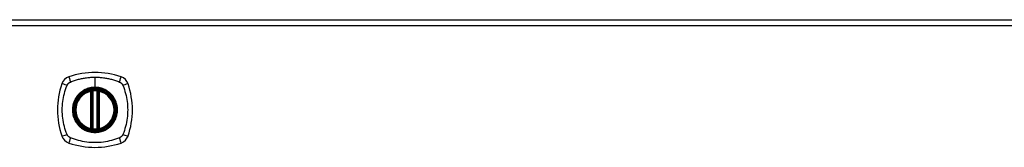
# Model space of a CAD drawing. Header units: inches. Extents: x 17 to 570, y 51 to 268.
# Tile 192 of 211: x 272.7 to 288.25, y 176.27 to 178.28. Entities that reach past the tile are written whole.
import ezdxf

# ---------------------------------------------------------------- set-up
doc = ezdxf.new("R2010")
doc.units = ezdxf.units.IN
doc.header["$MEASUREMENT"] = 0
doc.layers.add('Visible Edges(ANSI)', color=7, linetype='Continuous', lineweight=25)
doc.layers.add('Visible Tangent Edges(ANSI)', color=7, linetype='Continuous', lineweight=25)

msp = doc.modelspace()

# ---------------------------------------------------------------- linework, layer by layer
at = {"layer": 'Visible Edges(ANSI)'}
for p, q in [((244.091, 178.283), (303.696, 178.283)), ((273.834, 176.566), (273.834, 177.152)), ((273.854, 176.562), (273.854, 177.156)), ((273.932, 177.156), (273.932, 176.562)), ((273.952, 177.152), (273.952, 176.566))]:
    msp.add_line(p, q, dxfattribs=at)
at = {"layer": 'Visible Edges(ANSI)', "flags": 128}
for points in [[(273.864, 177.171), (273.863, 177.171), (273.861, 177.17), (273.86, 177.17), (273.858, 177.17), (273.857, 177.17), (273.855, 177.17), (273.854, 177.17), (273.852, 177.169), (273.851, 177.169), (273.849, 177.169), (273.848, 177.169), (273.847, 177.169), (273.846, 177.169), (273.845, 177.168), (273.844, 177.168), (273.843, 177.168), (273.842, 177.168), (273.842, 177.168), (273.841, 177.168), (273.841, 177.168), (273.84, 177.168), (273.84, 177.168), (273.84, 177.168), (273.84, 177.168)], [(273.946, 177.168), (273.946, 177.168), (273.946, 177.168), (273.946, 177.168), (273.945, 177.168), (273.945, 177.168), (273.944, 177.168), (273.944, 177.168), (273.943, 177.168), (273.942, 177.168), (273.941, 177.168), (273.94, 177.169), (273.939, 177.169), (273.938, 177.169), (273.937, 177.169), (273.935, 177.169), (273.934, 177.169), (273.932, 177.17), (273.931, 177.17), (273.93, 177.17), (273.928, 177.17), (273.926, 177.17), (273.925, 177.17), (273.923, 177.171), (273.922, 177.171)], [(273.84, 176.551), (273.84, 176.551), (273.84, 176.551), (273.84, 176.551), (273.841, 176.551), (273.841, 176.55), (273.842, 176.55), (273.842, 176.55), (273.843, 176.55), (273.844, 176.55), (273.845, 176.55), (273.846, 176.55), (273.847, 176.55), (273.848, 176.549), (273.849, 176.549), (273.851, 176.549), (273.852, 176.549), (273.854, 176.549), (273.855, 176.548), (273.857, 176.548), (273.858, 176.548), (273.86, 176.548), (273.861, 176.548), (273.863, 176.548), (273.864, 176.547)], [(273.922, 176.547), (273.923, 176.548), (273.925, 176.548), (273.926, 176.548), (273.928, 176.548), (273.93, 176.548), (273.931, 176.548), (273.932, 176.549), (273.934, 176.549), (273.935, 176.549), (273.937, 176.549), (273.938, 176.549), (273.939, 176.55), (273.94, 176.55), (273.941, 176.55), (273.942, 176.55), (273.943, 176.55), (273.944, 176.55), (273.944, 176.55), (273.945, 176.55), (273.945, 176.551), (273.946, 176.551), (273.946, 176.551), (273.946, 176.551), (273.946, 176.551)]]:
    msp.add_lwpolyline(points, dxfattribs=at)
at = {"layer": 'Visible Edges(ANSI)'}
for radius in [0.32, 0.315]:
    msp.add_circle((273.893, 176.859), radius, dxfattribs=at)
for centre, radius, start, end in [((273.538, 177.214), 0.177, 108.7722, 161.2278), ((273.893, 176.17), 1.28, 71.2278, 108.7722), ((274.248, 177.214), 0.177, 18.7722, 71.2278), ((274.582, 176.859), 1.28, 161.2278, 198.7722), ((273.204, 176.859), 1.28, 341.2278, 18.7722), ((273.893, 176.859), 0.313, 103.6344, 256.3656), ((273.893, 176.859), 0.313, 99.784, 103.6344), ((273.822, 177.152), 0.0118, 0, 103.6344), ((273.842, 177.156), 0.0118, 0, 99.784), ((273.893, 176.859), 0.313, 84.7499, 95.2501), ((273.944, 177.156), 0.0118, 80.216, 180), ((273.893, 176.859), 0.313, 76.3656, 80.216), ((273.964, 177.152), 0.0118, 76.3656, 180), ((273.893, 176.859), 0.313, 283.6344, 76.3656), ((273.538, 176.504), 0.177, 198.7722, 251.2278), ((273.822, 176.566), 0.0118, 256.3656, 0), ((273.893, 176.859), 0.313, 256.3656, 260.216), ((273.842, 176.562), 0.0118, 260.216, 0), ((273.893, 176.859), 0.313, 264.7499, 275.2501), ((273.944, 176.562), 0.0118, 180, 279.784), ((273.893, 176.859), 0.313, 279.784, 283.6344), ((273.964, 176.566), 0.0118, 180, 283.6344), ((274.248, 176.504), 0.177, 288.7722, 341.2278), ((273.893, 177.548), 1.28, 251.2278, 288.7722)]:
    msp.add_arc(centre, radius, start, end, dxfattribs=at)
at = {"layer": 'Visible Tangent Edges(ANSI)'}
for p, q in [((303.696, 178.184), (244.091, 178.184)), ((273.893, 177.376), (273.893, 177.216)), ((273.893, 177.211), (273.893, 177.216)), ((273.822, 177.152), (273.819, 177.163)), ((273.822, 177.152), (273.834, 177.152)), ((273.822, 177.152), (273.822, 176.566)), ((273.834, 177.152), (273.844, 177.152)), ((273.84, 177.168), (273.841, 177.162)), ((273.844, 177.156), (273.854, 177.156)), ((273.844, 176.566), (273.844, 177.152)), ((273.865, 177.159), (273.864, 177.171)), ((273.865, 176.559), (273.865, 177.159)), ((273.921, 177.159), (273.922, 177.171)), ((273.921, 177.159), (273.921, 176.559)), ((273.932, 177.156), (273.942, 177.156)), ((273.942, 177.152), (273.952, 177.152)), ((273.942, 177.152), (273.942, 176.566)), ((273.945, 177.162), (273.946, 177.168)), ((273.952, 177.152), (273.964, 177.152)), ((273.967, 177.163), (273.964, 177.152)), ((273.964, 176.566), (273.964, 177.152)), ((273.819, 176.555), (273.822, 176.566)), ((273.834, 176.566), (273.822, 176.566)), ((273.844, 176.566), (273.834, 176.566)), ((273.841, 176.557), (273.84, 176.551)), ((273.854, 176.562), (273.844, 176.562)), ((273.864, 176.547), (273.865, 176.559)), ((273.922, 176.547), (273.921, 176.559)), ((273.942, 176.562), (273.932, 176.562)), ((273.952, 176.566), (273.942, 176.566)), ((273.946, 176.551), (273.945, 176.557)), ((273.964, 176.566), (273.952, 176.566)), ((273.964, 176.566), (273.967, 176.555))]:
    msp.add_line(p, q, dxfattribs=at)
at = {"layer": 'Visible Tangent Edges(ANSI)', "flags": 128}
for points in [[(273.504, 177.299), (273.523, 177.307), (273.538, 177.313), (273.553, 177.318), (273.569, 177.323), (273.585, 177.328), (273.6, 177.333), (273.616, 177.337), (273.632, 177.342), (273.648, 177.346), (273.664, 177.35), (273.68, 177.353), (273.696, 177.356), (273.713, 177.359), (273.729, 177.362), (273.745, 177.365), (273.761, 177.367), (273.778, 177.369), (273.794, 177.371), (273.811, 177.372), (273.827, 177.374), (273.844, 177.374), (273.86, 177.375), (273.877, 177.376), (273.893, 177.376)], [(273.893, 177.376), (273.91, 177.376), (273.926, 177.375), (273.943, 177.374), (273.959, 177.374), (273.976, 177.372), (273.992, 177.371), (274.008, 177.369), (274.025, 177.367), (274.041, 177.365), (274.057, 177.362), (274.074, 177.359), (274.09, 177.356), (274.106, 177.353), (274.122, 177.35), (274.138, 177.346), (274.154, 177.342), (274.17, 177.337), (274.186, 177.333), (274.201, 177.328), (274.217, 177.323), (274.233, 177.318), (274.248, 177.313), (274.263, 177.307), (274.282, 177.299)], [(273.453, 176.471), (273.439, 176.504), (273.429, 176.535), (273.419, 176.566), (273.41, 176.598), (273.403, 176.63), (273.396, 176.662), (273.39, 176.695), (273.385, 176.727), (273.381, 176.76), (273.379, 176.793), (273.377, 176.826), (273.376, 176.859), (273.377, 176.892), (273.379, 176.925), (273.381, 176.958), (273.385, 176.991), (273.39, 177.023), (273.396, 177.056), (273.403, 177.088), (273.41, 177.12), (273.419, 177.152), (273.429, 177.183), (273.439, 177.214), (273.453, 177.248)], [(273.453, 177.248), (273.454, 177.249), (273.454, 177.25), (273.455, 177.252), (273.456, 177.253), (273.457, 177.255), (273.457, 177.256), (273.458, 177.257), (273.459, 177.259), (273.46, 177.26), (273.461, 177.261), (273.462, 177.262), (273.462, 177.264), (273.463, 177.265), (273.464, 177.266), (273.465, 177.267), (273.466, 177.269), (273.467, 177.27), (273.468, 177.271), (273.469, 177.272), (273.47, 177.273), (273.471, 177.275), (273.472, 177.276), (273.473, 177.277), (273.474, 177.278)], [(273.474, 177.278), (273.475, 177.279), (273.476, 177.28), (273.478, 177.281), (273.479, 177.282), (273.48, 177.283), (273.481, 177.284), (273.482, 177.285), (273.483, 177.286), (273.485, 177.287), (273.486, 177.288), (273.487, 177.289), (273.488, 177.29), (273.49, 177.291), (273.491, 177.291), (273.492, 177.292), (273.494, 177.293), (273.495, 177.294), (273.496, 177.295), (273.498, 177.295), (273.499, 177.296), (273.5, 177.297), (273.502, 177.298), (273.503, 177.298), (273.504, 177.299)], [(273.893, 177.216), (273.883, 177.216), (273.873, 177.215), (273.862, 177.215), (273.852, 177.214), (273.842, 177.212), (273.832, 177.211), (273.821, 177.209), (273.811, 177.206), (273.801, 177.204), (273.791, 177.201), (273.782, 177.198), (273.772, 177.195), (273.762, 177.191), (273.753, 177.187), (273.744, 177.183), (273.734, 177.179), (273.725, 177.174), (273.716, 177.169), (273.707, 177.164), (273.699, 177.158), (273.69, 177.152), (273.682, 177.146), (273.673, 177.14), (273.665, 177.134)], [(274.121, 177.134), (274.113, 177.14), (274.104, 177.146), (274.096, 177.152), (274.087, 177.158), (274.079, 177.164), (274.07, 177.169), (274.061, 177.174), (274.052, 177.179), (274.042, 177.183), (274.033, 177.187), (274.024, 177.191), (274.014, 177.195), (274.004, 177.198), (273.995, 177.201), (273.985, 177.204), (273.975, 177.207), (273.965, 177.209), (273.954, 177.211), (273.944, 177.212), (273.934, 177.214), (273.924, 177.215), (273.914, 177.215), (273.903, 177.216), (273.893, 177.216)], [(274.282, 177.299), (274.284, 177.298), (274.287, 177.296), (274.29, 177.295), (274.292, 177.293), (274.295, 177.292), (274.298, 177.29), (274.3, 177.288), (274.303, 177.286), (274.305, 177.284), (274.307, 177.282), (274.31, 177.28), (274.312, 177.278), (274.314, 177.276), (274.316, 177.273), (274.318, 177.271), (274.32, 177.269), (274.322, 177.266), (274.324, 177.264), (274.325, 177.261), (274.327, 177.259), (274.329, 177.256), (274.33, 177.253), (274.332, 177.25), (274.333, 177.248)], [(274.333, 177.248), (274.347, 177.214), (274.357, 177.183), (274.367, 177.152), (274.376, 177.12), (274.383, 177.088), (274.39, 177.056), (274.396, 177.023), (274.401, 176.991), (274.405, 176.958), (274.407, 176.925), (274.409, 176.892), (274.41, 176.859), (274.409, 176.826), (274.407, 176.793), (274.405, 176.76), (274.401, 176.727), (274.396, 176.695), (274.39, 176.662), (274.383, 176.63), (274.376, 176.598), (274.367, 176.566), (274.357, 176.535), (274.347, 176.504), (274.333, 176.471)], [(273.618, 177.087), (273.606, 177.071), (273.594, 177.054), (273.583, 177.036), (273.574, 177.018), (273.565, 176.999), (273.557, 176.98), (273.551, 176.961), (273.546, 176.941), (273.542, 176.921), (273.539, 176.9), (273.537, 176.88), (273.536, 176.859), (273.537, 176.838), (273.539, 176.818), (273.542, 176.797), (273.546, 176.777), (273.551, 176.757), (273.558, 176.738), (273.565, 176.719), (273.574, 176.7), (273.583, 176.682), (273.594, 176.664), (273.606, 176.648), (273.618, 176.632)], [(273.893, 177.211), (273.984, 177.199), (274.069, 177.164), (274.143, 177.108), (274.198, 177.035), (274.233, 176.95), (274.245, 176.859), (274.233, 176.768), (274.198, 176.683), (274.142, 176.61), (274.069, 176.554), (273.984, 176.519), (273.893, 176.507), (273.802, 176.519), (273.716, 176.554), (273.644, 176.61), (273.588, 176.683), (273.553, 176.768), (273.541, 176.859), (273.553, 176.951), (273.588, 177.036), (273.644, 177.108), (273.717, 177.164), (273.802, 177.199), (273.893, 177.211)], [(273.665, 177.134), (273.663, 177.132), (273.661, 177.13), (273.659, 177.128), (273.657, 177.126), (273.655, 177.125), (273.653, 177.123), (273.651, 177.121), (273.649, 177.119), (273.647, 177.117), (273.645, 177.115), (273.643, 177.113), (273.641, 177.111), (273.639, 177.109), (273.637, 177.107), (273.635, 177.105), (273.633, 177.103), (273.631, 177.101), (273.629, 177.099), (273.627, 177.097), (273.626, 177.095), (273.624, 177.093), (273.622, 177.091), (273.62, 177.089), (273.618, 177.087)], [(273.841, 177.162), (273.84, 177.162), (273.839, 177.162), (273.839, 177.163), (273.838, 177.163), (273.837, 177.163), (273.836, 177.164), (273.835, 177.164), (273.834, 177.164), (273.833, 177.164), (273.832, 177.164), (273.832, 177.164), (273.831, 177.164), (273.83, 177.164), (273.829, 177.164), (273.828, 177.164), (273.827, 177.164), (273.826, 177.164), (273.825, 177.164), (273.824, 177.164), (273.823, 177.164), (273.822, 177.164), (273.821, 177.164), (273.82, 177.164), (273.819, 177.163)], [(273.844, 177.156), (273.844, 177.156), (273.843, 177.156), (273.843, 177.157), (273.843, 177.157), (273.843, 177.157), (273.843, 177.158), (273.843, 177.158), (273.843, 177.158), (273.843, 177.158), (273.843, 177.159), (273.843, 177.159), (273.843, 177.159), (273.842, 177.159), (273.842, 177.159), (273.842, 177.16), (273.842, 177.16), (273.842, 177.16), (273.842, 177.16), (273.842, 177.161), (273.842, 177.161), (273.841, 177.161), (273.841, 177.161), (273.841, 177.161), (273.841, 177.162)], [(273.844, 177.152), (273.844, 177.152), (273.844, 177.152), (273.844, 177.152), (273.844, 177.153), (273.844, 177.153), (273.844, 177.153), (273.844, 177.153), (273.844, 177.153), (273.844, 177.153), (273.844, 177.154), (273.844, 177.154), (273.844, 177.154), (273.844, 177.154), (273.844, 177.154), (273.844, 177.154), (273.844, 177.155), (273.844, 177.155), (273.844, 177.155), (273.844, 177.155), (273.844, 177.155), (273.844, 177.155), (273.844, 177.156), (273.844, 177.156), (273.844, 177.156)], [(273.854, 177.156), (273.854, 177.156), (273.854, 177.156), (273.854, 177.156), (273.854, 177.156), (273.854, 177.156), (273.855, 177.156), (273.855, 177.156), (273.855, 177.156), (273.856, 177.157), (273.856, 177.157), (273.857, 177.157), (273.857, 177.157), (273.858, 177.157), (273.858, 177.157), (273.859, 177.158), (273.86, 177.158), (273.86, 177.158), (273.861, 177.158), (273.862, 177.158), (273.862, 177.158), (273.863, 177.159), (273.864, 177.159), (273.865, 177.159), (273.865, 177.159)], [(273.921, 177.159), (273.921, 177.159), (273.922, 177.159), (273.923, 177.159), (273.924, 177.158), (273.924, 177.158), (273.925, 177.158), (273.926, 177.158), (273.926, 177.158), (273.927, 177.158), (273.928, 177.157), (273.928, 177.157), (273.929, 177.157), (273.929, 177.157), (273.93, 177.157), (273.93, 177.157), (273.931, 177.156), (273.931, 177.156), (273.932, 177.156), (273.932, 177.156), (273.932, 177.156), (273.932, 177.156), (273.932, 177.156), (273.932, 177.156), (273.932, 177.156)], [(273.945, 177.162), (273.945, 177.161), (273.945, 177.161), (273.945, 177.161), (273.945, 177.161), (273.944, 177.161), (273.944, 177.16), (273.944, 177.16), (273.944, 177.16), (273.944, 177.16), (273.944, 177.159), (273.944, 177.159), (273.943, 177.159), (273.943, 177.159), (273.943, 177.159), (273.943, 177.158), (273.943, 177.158), (273.943, 177.158), (273.943, 177.158), (273.943, 177.157), (273.943, 177.157), (273.943, 177.157), (273.943, 177.156), (273.943, 177.156), (273.942, 177.156)], [(273.942, 177.156), (273.942, 177.156), (273.942, 177.156), (273.942, 177.155), (273.942, 177.155), (273.942, 177.155), (273.942, 177.155), (273.942, 177.155), (273.942, 177.155), (273.942, 177.154), (273.942, 177.154), (273.942, 177.154), (273.942, 177.154), (273.942, 177.154), (273.942, 177.154), (273.942, 177.153), (273.942, 177.153), (273.942, 177.153), (273.942, 177.153), (273.942, 177.153), (273.942, 177.153), (273.942, 177.152), (273.942, 177.152), (273.942, 177.152), (273.942, 177.152)], [(273.967, 177.163), (273.966, 177.164), (273.965, 177.164), (273.964, 177.164), (273.963, 177.164), (273.962, 177.164), (273.961, 177.164), (273.96, 177.164), (273.959, 177.164), (273.958, 177.164), (273.957, 177.164), (273.956, 177.164), (273.955, 177.164), (273.955, 177.164), (273.954, 177.164), (273.953, 177.164), (273.952, 177.164), (273.951, 177.164), (273.95, 177.164), (273.949, 177.163), (273.948, 177.163), (273.947, 177.163), (273.947, 177.162), (273.946, 177.162), (273.945, 177.162)], [(274.168, 177.087), (274.166, 177.089), (274.164, 177.091), (274.162, 177.093), (274.16, 177.095), (274.159, 177.097), (274.157, 177.099), (274.155, 177.101), (274.153, 177.103), (274.151, 177.105), (274.149, 177.107), (274.147, 177.109), (274.145, 177.111), (274.143, 177.113), (274.141, 177.115), (274.139, 177.117), (274.137, 177.119), (274.135, 177.121), (274.133, 177.123), (274.131, 177.125), (274.129, 177.126), (274.127, 177.128), (274.125, 177.13), (274.123, 177.132), (274.121, 177.134)], [(274.168, 176.632), (274.18, 176.648), (274.192, 176.665), (274.203, 176.682), (274.212, 176.7), (274.221, 176.719), (274.229, 176.738), (274.235, 176.758), (274.24, 176.778), (274.245, 176.798), (274.248, 176.818), (274.249, 176.838), (274.25, 176.859), (274.249, 176.88), (274.248, 176.9), (274.245, 176.921), (274.24, 176.941), (274.235, 176.961), (274.229, 176.98), (274.221, 176.999), (274.212, 177.018), (274.203, 177.036), (274.192, 177.054), (274.18, 177.071), (274.168, 177.087)], [(273.618, 176.632), (273.62, 176.629), (273.622, 176.627), (273.624, 176.625), (273.626, 176.623), (273.627, 176.621), (273.629, 176.619), (273.631, 176.617), (273.633, 176.615), (273.635, 176.613), (273.637, 176.611), (273.639, 176.609), (273.641, 176.607), (273.643, 176.605), (273.645, 176.603), (273.647, 176.601), (273.649, 176.599), (273.651, 176.597), (273.653, 176.595), (273.655, 176.594), (273.657, 176.592), (273.659, 176.59), (273.661, 176.588), (273.663, 176.586), (273.665, 176.585)], [(274.121, 176.585), (274.123, 176.586), (274.125, 176.588), (274.127, 176.59), (274.129, 176.592), (274.131, 176.594), (274.133, 176.595), (274.135, 176.597), (274.137, 176.599), (274.139, 176.601), (274.141, 176.603), (274.143, 176.605), (274.145, 176.607), (274.147, 176.609), (274.149, 176.611), (274.151, 176.613), (274.153, 176.615), (274.155, 176.617), (274.157, 176.619), (274.159, 176.621), (274.16, 176.623), (274.162, 176.625), (274.164, 176.627), (274.166, 176.629), (274.168, 176.632)], [(273.504, 176.419), (273.502, 176.421), (273.499, 176.422), (273.496, 176.423), (273.494, 176.425), (273.491, 176.427), (273.488, 176.428), (273.486, 176.43), (273.483, 176.432), (273.481, 176.434), (273.479, 176.436), (273.476, 176.438), (273.474, 176.44), (273.472, 176.443), (273.47, 176.445), (273.468, 176.447), (273.466, 176.45), (273.464, 176.452), (273.462, 176.455), (273.461, 176.457), (273.459, 176.46), (273.457, 176.462), (273.456, 176.465), (273.454, 176.468), (273.453, 176.471)], [(273.665, 176.585), (273.682, 176.572), (273.698, 176.56), (273.716, 176.549), (273.734, 176.54), (273.753, 176.531), (273.772, 176.523), (273.792, 176.517), (273.812, 176.512), (273.832, 176.508), (273.852, 176.505), (273.873, 176.503), (273.893, 176.502), (273.914, 176.503), (273.934, 176.505), (273.955, 176.508), (273.975, 176.512), (273.995, 176.517), (274.014, 176.524), (274.033, 176.531), (274.052, 176.54), (274.07, 176.549), (274.088, 176.56), (274.104, 176.572), (274.121, 176.585)], [(273.819, 176.555), (273.82, 176.555), (273.821, 176.555), (273.822, 176.554), (273.823, 176.554), (273.824, 176.554), (273.825, 176.554), (273.826, 176.554), (273.827, 176.554), (273.828, 176.554), (273.829, 176.554), (273.83, 176.554), (273.831, 176.554), (273.832, 176.554), (273.832, 176.554), (273.833, 176.554), (273.834, 176.554), (273.835, 176.555), (273.836, 176.555), (273.837, 176.555), (273.838, 176.555), (273.839, 176.556), (273.839, 176.556), (273.84, 176.556), (273.841, 176.557)], [(273.841, 176.557), (273.841, 176.557), (273.841, 176.557), (273.841, 176.557), (273.842, 176.557), (273.842, 176.558), (273.842, 176.558), (273.842, 176.558), (273.842, 176.558), (273.842, 176.559), (273.842, 176.559), (273.842, 176.559), (273.843, 176.559), (273.843, 176.559), (273.843, 176.56), (273.843, 176.56), (273.843, 176.56), (273.843, 176.56), (273.843, 176.561), (273.843, 176.561), (273.843, 176.561), (273.843, 176.562), (273.843, 176.562), (273.844, 176.562), (273.844, 176.562)], [(273.844, 176.562), (273.844, 176.562), (273.844, 176.563), (273.844, 176.563), (273.844, 176.563), (273.844, 176.563), (273.844, 176.563), (273.844, 176.564), (273.844, 176.564), (273.844, 176.564), (273.844, 176.564), (273.844, 176.564), (273.844, 176.564), (273.844, 176.565), (273.844, 176.565), (273.844, 176.565), (273.844, 176.565), (273.844, 176.565), (273.844, 176.565), (273.844, 176.566), (273.844, 176.566), (273.844, 176.566), (273.844, 176.566), (273.844, 176.566), (273.844, 176.566)], [(273.865, 176.559), (273.865, 176.559), (273.864, 176.56), (273.863, 176.56), (273.862, 176.56), (273.862, 176.56), (273.861, 176.56), (273.86, 176.56), (273.86, 176.561), (273.859, 176.561), (273.858, 176.561), (273.858, 176.561), (273.857, 176.561), (273.857, 176.561), (273.856, 176.562), (273.856, 176.562), (273.855, 176.562), (273.855, 176.562), (273.855, 176.562), (273.854, 176.562), (273.854, 176.562), (273.854, 176.562), (273.854, 176.562), (273.854, 176.562), (273.854, 176.562)], [(273.932, 176.562), (273.932, 176.562), (273.932, 176.562), (273.932, 176.562), (273.932, 176.562), (273.932, 176.562), (273.932, 176.562), (273.931, 176.562), (273.931, 176.562), (273.93, 176.562), (273.93, 176.562), (273.929, 176.561), (273.929, 176.561), (273.928, 176.561), (273.928, 176.561), (273.927, 176.561), (273.926, 176.561), (273.926, 176.56), (273.925, 176.56), (273.924, 176.56), (273.924, 176.56), (273.923, 176.56), (273.922, 176.56), (273.921, 176.559), (273.921, 176.559)], [(273.942, 176.566), (273.942, 176.566), (273.942, 176.566), (273.942, 176.566), (273.942, 176.566), (273.942, 176.566), (273.942, 176.565), (273.942, 176.565), (273.942, 176.565), (273.942, 176.565), (273.942, 176.565), (273.942, 176.565), (273.942, 176.564), (273.942, 176.564), (273.942, 176.564), (273.942, 176.564), (273.942, 176.564), (273.942, 176.564), (273.942, 176.563), (273.942, 176.563), (273.942, 176.563), (273.942, 176.563), (273.942, 176.563), (273.942, 176.562), (273.942, 176.562)], [(273.942, 176.562), (273.943, 176.562), (273.943, 176.562), (273.943, 176.562), (273.943, 176.561), (273.943, 176.561), (273.943, 176.561), (273.943, 176.56), (273.943, 176.56), (273.943, 176.56), (273.943, 176.56), (273.943, 176.559), (273.943, 176.559), (273.944, 176.559), (273.944, 176.559), (273.944, 176.559), (273.944, 176.558), (273.944, 176.558), (273.944, 176.558), (273.944, 176.558), (273.945, 176.557), (273.945, 176.557), (273.945, 176.557), (273.945, 176.557), (273.945, 176.557)], [(273.945, 176.557), (273.946, 176.556), (273.947, 176.556), (273.947, 176.556), (273.948, 176.555), (273.949, 176.555), (273.95, 176.555), (273.951, 176.555), (273.952, 176.554), (273.953, 176.554), (273.954, 176.554), (273.955, 176.554), (273.955, 176.554), (273.956, 176.554), (273.957, 176.554), (273.958, 176.554), (273.959, 176.554), (273.96, 176.554), (273.961, 176.554), (273.962, 176.554), (273.963, 176.554), (273.964, 176.554), (273.965, 176.555), (273.966, 176.555), (273.967, 176.555)], [(274.333, 176.471), (274.332, 176.468), (274.33, 176.465), (274.329, 176.462), (274.327, 176.46), (274.325, 176.457), (274.324, 176.455), (274.322, 176.452), (274.32, 176.45), (274.318, 176.447), (274.316, 176.445), (274.314, 176.443), (274.312, 176.44), (274.31, 176.438), (274.307, 176.436), (274.305, 176.434), (274.303, 176.432), (274.3, 176.43), (274.298, 176.429), (274.295, 176.427), (274.293, 176.425), (274.29, 176.424), (274.287, 176.422), (274.284, 176.421), (274.282, 176.419)], [(274.282, 176.419), (274.248, 176.405), (274.217, 176.395), (274.186, 176.385), (274.154, 176.377), (274.122, 176.369), (274.09, 176.362), (274.057, 176.356), (274.025, 176.351), (273.992, 176.347), (273.959, 176.345), (273.926, 176.343), (273.893, 176.343), (273.86, 176.343), (273.827, 176.345), (273.794, 176.347), (273.762, 176.351), (273.729, 176.356), (273.696, 176.362), (273.664, 176.369), (273.632, 176.376), (273.6, 176.385), (273.569, 176.395), (273.538, 176.405), (273.504, 176.419)]]:
    msp.add_lwpolyline(points, dxfattribs=at)
at = {"layer": 'Visible Tangent Edges(ANSI)'}
for radius in [0.346, 0.342, 0.325, 0.324]:
    msp.add_circle((273.893, 176.859), radius, dxfattribs=at)
for start, end in [(103.6344, 256.3656), (84.7499, 95.2501), (283.6344, 76.3656), (264.7499, 275.2501)]:
    msp.add_arc((273.893, 176.859), 0.301, start, end, dxfattribs=at)
for centre, major_axis, ratio, start_param, end_param in [((273.519, 177.271), (-0.037, 0.112), 0.042597, 0.170073, 1.307344), ((274.267, 177.271), (0.037, 0.112), 0.042597, 4.975842, 6.113112), ((273.481, 177.233), (-0.112, 0.037), 0.042597, 4.975842, 6.113112), ((274.305, 177.233), (0.112, 0.037), 0.042597, 0.170073, 1.307344), ((273.84, 177.167), (-0.00893, -0.00773), 0.431674, 0, 1.315955), ((273.845, 177.156), (-0.0116, -0.0021), 0.025638, 4.856604, 6.283185), ((273.941, 177.156), (0.0116, -0.0021), 0.025638, 0, 1.426581), ((273.946, 177.167), (0.00893, -0.00773), 0.431674, 4.96723, 6.283185), ((273.481, 176.485), (-0.112, -0.037), 0.042597, 0.170073, 1.307344), ((273.84, 176.551), (-0.00893, 0.00773), 0.431674, 4.96723, 6.283185), ((273.845, 176.562), (-0.0116, 0.0021), 0.025638, 0, 1.426581), ((273.941, 176.562), (0.0116, 0.0021), 0.025638, 4.856604, 6.283185), ((273.946, 176.551), (0.00893, 0.00773), 0.431674, 0, 1.315955), ((274.305, 176.485), (0.112, -0.037), 0.042597, 4.975842, 6.113112), ((273.519, 176.447), (-0.037, -0.112), 0.042597, 4.975842, 6.113112), ((274.267, 176.447), (0.037, -0.112), 0.042597, 0.170073, 1.307344)]:
    msp.add_ellipse(centre, major_axis=major_axis, ratio=ratio, start_param=start_param, end_param=end_param, dxfattribs=at)

doc.saveas('drawing.dxf')
